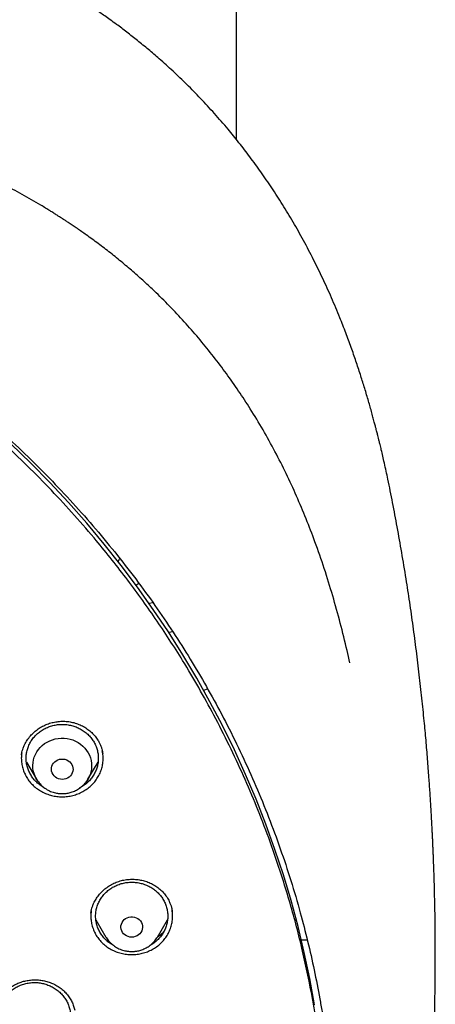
# Model space of a CAD drawing. Header units: millimetres. Extents: x 8 to 1577, y 12 to 2534.
# Tile 98 of 115: x 802 to 819, y 2145 to 2186. Entities that reach past the tile are written whole.
import ezdxf

# ---------------------------------------------------------------- set-up
doc = ezdxf.new("R2010")
doc.units = ezdxf.units.MM

msp = doc.modelspace()

# ---------------------------------------------------------------- linework, layer by layer
at = {"color": 7, "linetype": 'Continuous', "lineweight": 30}
for p, q in [((810.999, 2181.27), (810.999, 2317.47)), ((806.82, 2162.78), (806.935, 2162.856)), ((807.524, 2162.043), (807.366, 2162.021)), ((808.351, 2160.833), (808.183, 2160.813)), ((809.635, 2158.41), (809.792, 2158.476)), ((802.057, 2155.714), (802.059, 2155.723)), ((802.265, 2155.434), (802.685, 2154.72)), ((804.825, 2154.72), (805.243, 2155.429)), ((804.815, 2154.706), (804.806, 2154.7)), ((804.948, 2149.167), (804.95, 2149.187)), ((805.156, 2148.877), (805.573, 2148.168)), ((807.713, 2148.168), (808.133, 2148.881)), ((813.693, 2148.057), (813.942, 2148.051))]:
    msp.add_line(p, q, dxfattribs=at)
at = {"color": 7, "linetype": 'Continuous', "lineweight": 30, "flags": 128}
for points in [[(814.247, 2145.353), (814.048, 2146.444), (813.818, 2147.53), (813.558, 2148.61), (813.268, 2149.683), (812.948, 2150.748), (812.599, 2151.805), (812.22, 2152.854), (811.812, 2153.892), (811.376, 2154.92), (810.911, 2155.937), (810.417, 2156.943), (809.896, 2157.936), (809.348, 2158.915), (808.772, 2159.881), (808.17, 2160.833), (807.541, 2161.769), (806.887, 2162.689), (806.207, 2163.593), (805.502, 2164.48), (804.773, 2165.35), (804.019, 2166.201), (803.243, 2167.033), (802.443, 2167.846), (801.621, 2168.639)], [(802.698, 2154.698), (802.677, 2154.735), (802.624, 2154.841), (802.583, 2154.95), (802.553, 2155.064), (802.537, 2155.179), (802.532, 2155.295), (802.541, 2155.411), (802.561, 2155.526), (802.594, 2155.638), (802.639, 2155.747), (802.695, 2155.851), (802.763, 2155.948), (802.84, 2156.039), (802.927, 2156.122), (803.022, 2156.197), (803.125, 2156.262), (803.234, 2156.317), (803.349, 2156.361), (803.467, 2156.394), (803.589, 2156.415), (803.712, 2156.425), (803.836, 2156.424), (803.959, 2156.41), (804.08, 2156.385), (804.198, 2156.348), (804.311, 2156.301), (804.418, 2156.242), (804.519, 2156.174), (804.611, 2156.097), (804.695, 2156.012), (804.77, 2155.918), (804.833, 2155.819), (804.886, 2155.713), (804.927, 2155.604), (804.957, 2155.49), (804.973, 2155.375), (804.978, 2155.259), (804.97, 2155.143), (804.949, 2155.028), (804.916, 2154.916), (804.871, 2154.807), (804.815, 2154.704), (804.765, 2154.63)], [(803.755, 2154.713), (803.679, 2154.719), (803.605, 2154.737), (803.536, 2154.767), (803.472, 2154.807), (803.417, 2154.856), (803.372, 2154.914), (803.337, 2154.978), (803.315, 2155.047), (803.305, 2155.118), (803.309, 2155.189), (803.325, 2155.26), (803.353, 2155.326), (803.393, 2155.387), (803.444, 2155.441), (803.503, 2155.486), (803.57, 2155.521), (803.642, 2155.545), (803.717, 2155.557), (803.793, 2155.557), (803.868, 2155.545), (803.94, 2155.521), (804.007, 2155.486), (804.066, 2155.441), (804.117, 2155.387), (804.157, 2155.326), (804.185, 2155.26), (804.201, 2155.189), (804.205, 2155.118), (804.195, 2155.047), (804.173, 2154.978), (804.138, 2154.914), (804.093, 2154.856), (804.038, 2154.807), (803.974, 2154.767), (803.905, 2154.737), (803.831, 2154.719), (803.755, 2154.713)], [(806.643, 2148.161), (806.567, 2148.167), (806.493, 2148.185), (806.424, 2148.214), (806.361, 2148.254), (806.305, 2148.304), (806.26, 2148.362), (806.226, 2148.426), (806.203, 2148.494), (806.194, 2148.565), (806.197, 2148.637), (806.213, 2148.707), (806.241, 2148.774), (806.281, 2148.835), (806.332, 2148.889), (806.391, 2148.934), (806.458, 2148.969), (806.53, 2148.993), (806.605, 2149.005), (806.681, 2149.005), (806.757, 2148.993), (806.829, 2148.969), (806.895, 2148.934), (806.955, 2148.889), (807.005, 2148.835), (807.045, 2148.774), (807.074, 2148.707), (807.09, 2148.637), (807.093, 2148.565), (807.083, 2148.494), (807.061, 2148.426), (807.026, 2148.362), (806.981, 2148.304), (806.926, 2148.254), (806.863, 2148.214), (806.793, 2148.185), (806.719, 2148.167), (806.643, 2148.161)]]:
    msp.add_lwpolyline(points, dxfattribs=at)
at = {"color": 7, "linetype": 'Continuous', "lineweight": 30}
msp.add_ellipse((806.374, 2163.692), major_axis=(0.3, 0), ratio=0.939424, start_param=2.412608, end_param=2.915899, dxfattribs=at)
for points, knots in [([(819.219, 2144.364), (819.226, 2144.611), (819.239, 2145.093), (819.252, 2145.796), (819.26, 2146.46), (819.264, 2147.087), (819.264, 2147.675), (819.261, 2148.225), (819.256, 2148.753), (819.249, 2149.254), (819.239, 2149.726), (819.229, 2150.153), (819.218, 2150.533), (819.207, 2150.867), (819.197, 2151.155), (819.188, 2151.398), (819.18, 2151.597), (819.174, 2151.751), (819.169, 2151.865), (819.165, 2151.961), (819.161, 2152.063), (819.155, 2152.19), (819.147, 2152.348), (819.138, 2152.534), (819.127, 2152.751), (819.114, 2152.996), (819.099, 2153.269), (819.076, 2153.663), (819.044, 2154.172), (818.998, 2154.835), (818.943, 2155.558), (818.877, 2156.342), (818.799, 2157.186), (818.707, 2158.093), (818.599, 2159.065), (818.477, 2160.062), (818.344, 2161.068), (818.201, 2162.062), (818.044, 2163.082), (817.872, 2164.122), (817.684, 2165.177), (817.492, 2166.19), (817.337, 2166.964), (817.22, 2167.51), (817.149, 2167.832), (817.082, 2168.124), (817.022, 2168.381), (816.972, 2168.589), (816.932, 2168.752), (816.901, 2168.877), (816.875, 2168.978), (816.854, 2169.062), (816.833, 2169.146), (816.806, 2169.25), (816.77, 2169.387), (816.725, 2169.559), (816.67, 2169.763), (816.585, 2170.074), (816.465, 2170.494), (816.311, 2171.007), (816.145, 2171.538), (815.964, 2172.082), (815.764, 2172.656), (815.541, 2173.258), (815.271, 2173.948), (814.954, 2174.703), (814.59, 2175.505), (814.203, 2176.297), (813.792, 2177.077), (813.36, 2177.843), (812.918, 2178.572), (812.471, 2179.266), (812.018, 2179.925), (811.564, 2180.549), (811.109, 2181.139), (810.619, 2181.742), (810.089, 2182.355), (809.518, 2182.975), (808.944, 2183.56), (808.369, 2184.11), (807.834, 2184.592), (807.341, 2185.013), (806.892, 2185.38), (806.449, 2185.727), (806.069, 2186.013), (805.76, 2186.238), (805.53, 2186.402), (805.328, 2186.543), (805.153, 2186.663), (805.001, 2186.767), (804.865, 2186.858), (804.73, 2186.947), (804.584, 2187.042), (804.416, 2187.15), (804.224, 2187.272), (803.992, 2187.417), (803.717, 2187.584), (803.396, 2187.776), (803.038, 2187.982), (802.651, 2188.198), (802.236, 2188.422), (801.793, 2188.652), (801.315, 2188.891), (800.802, 2189.137), (800.253, 2189.388), (799.566, 2189.688), (798.748, 2190.02), (797.808, 2190.371), (796.761, 2190.731), (795.604, 2191.091), (794.339, 2191.442), (793.076, 2191.754), (791.76, 2192.043), (790.393, 2192.306), (788.979, 2192.548), (787.579, 2192.771), (786.193, 2192.974), (784.683, 2193.177), (783.049, 2193.373), (781.287, 2193.557), (779.493, 2193.717), (777.664, 2193.852), (775.8, 2193.96), (773.944, 2194.038), (772.097, 2194.088), (770.313, 2194.108), (768.594, 2194.103), (766.938, 2194.075), (765.283, 2194.024), (763.616, 2193.95), (761.925, 2193.85), (760.207, 2193.724), (758.589, 2193.582), (757.075, 2193.428), (755.669, 2193.269), (754.246, 2193.089), (752.808, 2192.89), (751.355, 2192.668), (749.887, 2192.425), (748.534, 2192.181), (747.305, 2191.928), (746.211, 2191.678), (745.141, 2191.408), (744.104, 2191.12), (743.099, 2190.813), (742.146, 2190.495), (741.243, 2190.168), (740.389, 2189.834), (739.565, 2189.486), (738.773, 2189.127), (738.127, 2188.813), (737.617, 2188.553), (737.234, 2188.351), (736.86, 2188.148), (736.495, 2187.942), (736.141, 2187.737), (735.813, 2187.541), (735.52, 2187.362), (735.271, 2187.205), (735.059, 2187.069), (734.882, 2186.953), (734.749, 2186.866), (734.655, 2186.803), (734.592, 2186.76), (734.534, 2186.721), (734.466, 2186.675), (734.375, 2186.613), (734.263, 2186.536), (734.133, 2186.445), (733.968, 2186.328), (733.765, 2186.182), (733.519, 2186.002), (733.247, 2185.798), (732.95, 2185.569), (732.628, 2185.313), (732.268, 2185.018), (731.869, 2184.679), (731.432, 2184.29), (730.975, 2183.865), (730.514, 2183.414), (730.064, 2182.951), (729.609, 2182.46), (729.154, 2181.942), (728.7, 2181.398), (728.273, 2180.857), (727.842, 2180.284), (727.412, 2179.679), (726.986, 2179.044), (726.592, 2178.422), (726.228, 2177.814), (725.892, 2177.222), (725.579, 2176.641), (725.245, 2175.987), (724.889, 2175.241), (724.514, 2174.392), (724.156, 2173.511), (723.866, 2172.737), (723.637, 2172.078), (723.462, 2171.551), (723.3, 2171.037), (723.165, 2170.586), (723.054, 2170.202), (722.964, 2169.881), (722.884, 2169.586), (722.822, 2169.352), (722.777, 2169.174), (722.746, 2169.056), (722.724, 2168.966), (722.709, 2168.907), (722.698, 2168.863), (722.687, 2168.819), (722.667, 2168.74), (722.637, 2168.616), (722.594, 2168.436), (722.545, 2168.229), (722.492, 2168), (722.436, 2167.753), (722.375, 2167.476), (722.309, 2167.169), (722.24, 2166.835), (722.168, 2166.473), (722.092, 2166.088), (722.015, 2165.686), (721.872, 2164.92), (721.671, 2163.785), (721.438, 2162.325), (721.232, 2160.892), (721.052, 2159.489), (720.889, 2158.061), (720.779, 2156.942), (720.708, 2156.139), (720.668, 2155.66), (720.631, 2155.19), (720.598, 2154.741), (720.569, 2154.324), (720.544, 2153.943), (720.523, 2153.61), (720.506, 2153.322), (720.492, 2153.076), (720.48, 2152.858), (720.471, 2152.666), (720.462, 2152.502), (720.456, 2152.366), (720.45, 2152.256), (720.447, 2152.177), (720.444, 2152.122), (720.442, 2152.072), (720.439, 2152.007), (720.435, 2151.912), (720.429, 2151.781), (720.422, 2151.607), (720.413, 2151.388), (720.404, 2151.122), (720.393, 2150.811), (720.382, 2150.463), (720.372, 2150.08), (720.362, 2149.665), (720.353, 2149.209), (720.346, 2148.713), (720.34, 2148.178), (720.338, 2147.614), (720.338, 2147.023), (720.343, 2146.408), (720.351, 2145.757), (720.364, 2145.07), (720.377, 2144.6), (720.383, 2144.36)], [0, 0, 0, 0, 0.004556, 0.008877, 0.012965, 0.016819, 0.020438, 0.023824, 0.026976, 0.030174, 0.033088, 0.035719, 0.038068, 0.040133, 0.041916, 0.043421, 0.044652, 0.045608, 0.04629, 0.046771, 0.047391, 0.048185, 0.049152, 0.050315, 0.051658, 0.053181, 0.054884, 0.056745, 0.06051, 0.064374, 0.069105, 0.073977, 0.078991, 0.08486, 0.090912, 0.097147, 0.103515, 0.109742, 0.115786, 0.122673, 0.129306, 0.135685, 0.141809, 0.143969, 0.146052, 0.147914, 0.149544, 0.150941, 0.151876, 0.152667, 0.153314, 0.153818, 0.154269, 0.154924, 0.155798, 0.156891, 0.158204, 0.159705, 0.162865, 0.166276, 0.169596, 0.173123, 0.176858, 0.180801, 0.184952, 0.190483, 0.195872, 0.201119, 0.20665, 0.212011, 0.217202, 0.222222, 0.227071, 0.231748, 0.236255, 0.240591, 0.245827, 0.250904, 0.255827, 0.260598, 0.265212, 0.26877, 0.272229, 0.275589, 0.278848, 0.280738, 0.282416, 0.283883, 0.285138, 0.286197, 0.287169, 0.288054, 0.289082, 0.290272, 0.291625, 0.293141, 0.295137, 0.29736, 0.299809, 0.302484, 0.305236, 0.308193, 0.311354, 0.314719, 0.318287, 0.322047, 0.327997, 0.333901, 0.339761, 0.347543, 0.35525, 0.36288, 0.37043, 0.378938, 0.387338, 0.395638, 0.403837, 0.411936, 0.422391, 0.432732, 0.443024, 0.453998, 0.464915, 0.475777, 0.486584, 0.497336, 0.507062, 0.516743, 0.52638, 0.536112, 0.546016, 0.556092, 0.566342, 0.574517, 0.5828, 0.59119, 0.599687, 0.608291, 0.617003, 0.625825, 0.632452, 0.639074, 0.645549, 0.651873, 0.658043, 0.664062, 0.669598, 0.675, 0.68027, 0.685408, 0.690411, 0.69301, 0.695569, 0.698091, 0.700574, 0.703019, 0.705382, 0.707376, 0.709124, 0.710625, 0.711881, 0.712891, 0.713459, 0.713903, 0.714243, 0.714711, 0.715374, 0.716197, 0.71714, 0.718203, 0.719804, 0.721618, 0.723644, 0.725882, 0.728331, 0.730993, 0.734227, 0.737727, 0.741494, 0.745448, 0.749338, 0.753148, 0.757535, 0.761811, 0.765976, 0.770032, 0.774838, 0.77948, 0.783958, 0.788272, 0.792422, 0.796406, 0.800342, 0.80588, 0.811564, 0.817395, 0.823376, 0.826791, 0.830254, 0.833629, 0.836722, 0.838953, 0.84101, 0.842891, 0.844597, 0.845493, 0.846282, 0.846855, 0.847209, 0.847417, 0.847693, 0.848051, 0.848919, 0.850063, 0.851482, 0.85286, 0.854424, 0.856175, 0.858113, 0.860238, 0.862506, 0.864955, 0.86752, 0.870099, 0.879422, 0.888917, 0.897542, 0.906304, 0.915205, 0.924243, 0.927207, 0.930186, 0.933165, 0.935973, 0.93856, 0.940926, 0.94307, 0.944765, 0.946291, 0.947647, 0.948834, 0.949852, 0.9507, 0.951378, 0.951887, 0.952173, 0.952408, 0.952805, 0.953385, 0.954177, 0.955249, 0.956605, 0.958243, 0.960165, 0.962371, 0.964684, 0.967245, 0.970052, 0.973106, 0.976407, 0.979954, 0.983525, 0.987315, 0.991324, 0.995552, 1, 1, 1, 1]), ([(815.705, 2159.557), (815.669, 2159.724), (815.55, 2160.274), (815.317, 2161.201), (815.003, 2162.338), (814.653, 2163.465), (814.283, 2164.53), (813.897, 2165.532), (813.499, 2166.475), (813.069, 2167.407), (812.605, 2168.324), (812.107, 2169.223), (811.601, 2170.06), (811.092, 2170.838), (810.584, 2171.56), (810.051, 2172.267), (809.492, 2172.957), (808.907, 2173.63), (808.297, 2174.285), (807.731, 2174.85), (807.214, 2175.334), (806.751, 2175.748), (806.266, 2176.16), (805.765, 2176.565), (805.259, 2176.952), (804.859, 2177.244), (804.568, 2177.449), (804.385, 2177.576), (804.211, 2177.695), (804.054, 2177.8), (803.923, 2177.886), (803.819, 2177.955), (803.73, 2178.012), (803.639, 2178.071), (803.53, 2178.14), (803.397, 2178.224), (803.24, 2178.322), (803.06, 2178.432), (802.677, 2178.663), (802.099, 2178.996), (801.33, 2179.408), (800.567, 2179.789), (799.811, 2180.142), (799.06, 2180.468), (798.312, 2180.771), (797.563, 2181.055), (796.699, 2181.36), (795.717, 2181.679), (794.614, 2182.002), (793.501, 2182.295), (792.38, 2182.561), (791.253, 2182.802), (790.119, 2183.019), (788.666, 2183.268), (786.891, 2183.547), (784.792, 2183.836), (782.863, 2184.065), (781.106, 2184.244), (779.522, 2184.384), (777.937, 2184.503), (776.622, 2184.584), (775.584, 2184.637), (774.978, 2184.664), (774.531, 2184.682), (774.234, 2184.693), (773.916, 2184.705), (773.561, 2184.716), (773.159, 2184.728), (772.71, 2184.74), (772.216, 2184.751), (771.676, 2184.761), (771.091, 2184.768), (770.461, 2184.774), (770.026, 2184.774), (769.801, 2184.775)], [0, 0, 0, 0, 0.009239, 0.0305, 0.051757, 0.073011, 0.094264, 0.112575, 0.13092, 0.149323, 0.167726, 0.186059, 0.204348, 0.220008, 0.235663, 0.251337, 0.267045, 0.282777, 0.298527, 0.314316, 0.324902, 0.335768, 0.34691, 0.358311, 0.369477, 0.380215, 0.384154, 0.388034, 0.391825, 0.395145, 0.397872, 0.400005, 0.401621, 0.403384, 0.405627, 0.408352, 0.411559, 0.415252, 0.419296, 0.43479, 0.449866, 0.464513, 0.478867, 0.492944, 0.506747, 0.52047, 0.534186, 0.55385, 0.573513, 0.593183, 0.612856, 0.632535, 0.652215, 0.671897, 0.707992, 0.744092, 0.780193, 0.807268, 0.834344, 0.86142, 0.888479, 0.901609, 0.914491, 0.919485, 0.92444, 0.9297, 0.935698, 0.94258, 0.950231, 0.958651, 0.967838, 0.977793, 0.988514, 1, 1, 1, 1]), ([(772.98, 2096.301), (773.387, 2096.331), (774.2, 2096.391), (775.417, 2096.521), (776.631, 2096.68), (777.78, 2096.861), (778.864, 2097.058), (779.882, 2097.266), (780.896, 2097.497), (781.891, 2097.746), (782.865, 2098.013), (783.82, 2098.296), (784.769, 2098.599), (785.726, 2098.928), (786.69, 2099.283), (787.673, 2099.669), (788.656, 2100.082), (789.641, 2100.522), (790.615, 2100.986), (791.579, 2101.473), (792.532, 2101.982), (793.577, 2102.573), (794.709, 2103.255), (795.92, 2104.038), (797.105, 2104.859), (798.235, 2105.697), (799.309, 2106.547), (800.26, 2107.347), (801.12, 2108.111), (801.894, 2108.833), (802.65, 2109.574), (803.388, 2110.333), (804.107, 2111.11), (804.886, 2111.993), (805.713, 2112.988), (806.581, 2114.104), (807.409, 2115.248), (808.18, 2116.39), (808.895, 2117.526), (809.51, 2118.576), (810.052, 2119.565), (810.528, 2120.487), (810.981, 2121.421), (811.41, 2122.367), (811.815, 2123.324), (812.239, 2124.399), (812.669, 2125.595), (813.094, 2126.918), (813.474, 2128.255), (813.799, 2129.573), (814.073, 2130.867), (814.283, 2132.05), (814.447, 2133.151), (814.571, 2134.169), (814.669, 2135.191), (814.741, 2136.217), (814.786, 2137.246), (814.807, 2138.393), (814.792, 2139.656), (814.727, 2141.036), (814.614, 2142.416), (814.457, 2143.76), (814.259, 2145.067), (814.041, 2146.248), (813.807, 2147.338), (813.566, 2148.337), (813.299, 2149.333), (813.005, 2150.323), (812.686, 2151.308), (812.301, 2152.396), (811.842, 2153.584), (811.295, 2154.866), (810.702, 2156.133), (810.08, 2157.352), (809.433, 2158.524), (808.812, 2159.571), (808.207, 2160.527), (807.627, 2161.395), (807.025, 2162.251), (806.399, 2163.094), (805.75, 2163.924), (805.004, 2164.832), (804.152, 2165.809), (803.184, 2166.849), (802.179, 2167.86), (801.162, 2168.817), (800.14, 2169.721), (799.184, 2170.516), (798.277, 2171.23), (797.424, 2171.869), (796.554, 2172.489), (795.666, 2173.09), (794.761, 2173.672), (793.738, 2174.296), (792.59, 2174.953), (791.31, 2175.633), (790.005, 2176.274), (788.709, 2176.862), (787.425, 2177.397), (786.243, 2177.85), (785.136, 2178.241), (784.106, 2178.579), (783.067, 2178.893), (782.017, 2179.184), (780.959, 2179.452), (779.773, 2179.722), (778.458, 2179.985), (777.011, 2180.229), (775.554, 2180.428), (774.124, 2180.579), (772.724, 2180.685), (771.449, 2180.745), (770.266, 2180.77), (769.176, 2180.768), (768.084, 2180.741), (766.991, 2180.689), (765.898, 2180.613), (764.684, 2180.499), (763.351, 2180.339), (761.899, 2180.118), (760.454, 2179.853), (759.051, 2179.551), (757.693, 2179.215), (756.469, 2178.875), (755.344, 2178.53), (754.316, 2178.19), (753.295, 2177.825), (752.282, 2177.436), (751.278, 2177.024), (750.172, 2176.539), (748.97, 2175.973), (747.678, 2175.313), (746.408, 2174.614), (745.19, 2173.892), (744.027, 2173.153), (742.992, 2172.451), (742.052, 2171.776), (741.202, 2171.135), (740.367, 2170.473), (739.548, 2169.791), (738.745, 2169.089), (737.873, 2168.288), (736.938, 2167.38), (735.951, 2166.356), (734.999, 2165.3), (734.105, 2164.241), (733.267, 2163.181), (732.512, 2162.163), (731.816, 2161.163), (731.173, 2160.183), (730.558, 2159.187), (730.002, 2158.225), (729.499, 2157.302), (729.046, 2156.419), (728.615, 2155.527), (728.211, 2154.637), (727.834, 2153.752), (727.482, 2152.87), (727.152, 2151.982), (726.838, 2151.071), (726.54, 2150.139), (726.247, 2149.133), (725.967, 2148.069), (725.706, 2146.945), (725.477, 2145.813), (725.291, 2144.732), (725.142, 2143.705), (725.025, 2142.732), (724.932, 2141.755), (724.864, 2140.79), (724.82, 2139.837), (724.8, 2138.896), (724.801, 2137.955), (724.825, 2136.998), (724.873, 2136.026), (724.947, 2135.027), (725.048, 2134.019), (725.176, 2133.002), (725.331, 2131.986), (725.512, 2130.972), (725.72, 2129.96), (725.98, 2128.84), (726.304, 2127.614), (726.705, 2126.285), (727.153, 2124.967), (727.635, 2123.692), (728.147, 2122.464), (728.648, 2121.361), (729.143, 2120.351), (729.622, 2119.43), (730.126, 2118.52), (730.654, 2117.619), (731.206, 2116.73), (731.846, 2115.753), (732.584, 2114.698), (733.431, 2113.568), (734.318, 2112.463), (735.221, 2111.411), (736.137, 2110.41), (736.999, 2109.526), (737.821, 2108.726), (738.598, 2108.007), (739.394, 2107.304), (740.209, 2106.619), (741.044, 2105.951), (741.992, 2105.229), (743.06, 2104.462), (744.257, 2103.659), (745.483, 2102.893), (746.706, 2102.181), (747.923, 2101.522), (749.087, 2100.935), (750.225, 2100.401), (751.334, 2099.914), (752.459, 2099.456), (753.54, 2099.048), (754.574, 2098.686), (755.559, 2098.365), (756.553, 2098.066), (757.54, 2097.792), (758.52, 2097.542), (759.492, 2097.316), (760.47, 2097.111), (761.469, 2096.923), (762.488, 2096.754), (763.438, 2096.617), (764.299, 2096.511), (765.072, 2096.428), (765.846, 2096.356), (766.363, 2096.32), (766.621, 2096.301)], [0, 0, 0, 0, 0.004426, 0.008853, 0.013292, 0.017731, 0.0215, 0.025269, 0.029046, 0.032823, 0.036443, 0.040063, 0.04369, 0.047318, 0.051123, 0.054931, 0.058875, 0.06282, 0.066765, 0.07073, 0.074696, 0.078662, 0.083974, 0.089285, 0.09462, 0.099955, 0.104906, 0.109861, 0.113806, 0.117751, 0.121695, 0.12566, 0.129627, 0.133592, 0.138904, 0.144216, 0.14955, 0.154885, 0.159836, 0.164791, 0.168736, 0.172681, 0.176625, 0.180591, 0.184557, 0.188522, 0.193834, 0.199146, 0.204481, 0.209815, 0.214766, 0.219722, 0.223666, 0.227611, 0.231556, 0.235521, 0.239487, 0.243453, 0.248764, 0.254076, 0.259411, 0.264746, 0.269696, 0.274652, 0.278596, 0.282541, 0.286486, 0.290451, 0.294417, 0.298383, 0.303695, 0.309007, 0.314341, 0.319676, 0.324627, 0.329582, 0.333527, 0.337472, 0.341416, 0.345382, 0.349348, 0.353313, 0.358625, 0.363937, 0.369271, 0.374606, 0.379557, 0.384512, 0.388457, 0.392402, 0.396346, 0.400312, 0.404278, 0.408243, 0.413555, 0.418867, 0.424202, 0.429536, 0.434487, 0.439443, 0.443387, 0.447332, 0.451277, 0.455242, 0.459208, 0.463174, 0.468486, 0.473797, 0.479132, 0.484467, 0.489418, 0.494373, 0.498317, 0.502262, 0.506207, 0.510172, 0.514138, 0.518104, 0.523416, 0.528728, 0.534062, 0.539397, 0.544348, 0.549303, 0.553248, 0.557193, 0.561137, 0.565103, 0.569069, 0.573034, 0.578346, 0.583658, 0.588993, 0.594327, 0.599278, 0.604234, 0.608178, 0.612123, 0.616067, 0.620033, 0.623999, 0.627964, 0.633276, 0.638588, 0.643923, 0.649258, 0.654208, 0.659164, 0.66359, 0.668016, 0.672456, 0.676895, 0.680664, 0.684433, 0.68821, 0.691986, 0.695607, 0.699227, 0.702854, 0.706482, 0.710287, 0.714095, 0.718521, 0.722947, 0.727387, 0.731826, 0.735595, 0.739364, 0.74314, 0.746917, 0.750537, 0.754158, 0.757785, 0.761412, 0.765218, 0.769026, 0.77297, 0.776915, 0.780859, 0.784825, 0.788791, 0.792756, 0.798068, 0.80338, 0.808715, 0.814049, 0.819, 0.823956, 0.8279, 0.831845, 0.83579, 0.839755, 0.843721, 0.847687, 0.852999, 0.85831, 0.863645, 0.86898, 0.873931, 0.878886, 0.882831, 0.886776, 0.89072, 0.894685, 0.898652, 0.902617, 0.907929, 0.913241, 0.918575, 0.92391, 0.928861, 0.933816, 0.938243, 0.942669, 0.947108, 0.951548, 0.955316, 0.959085, 0.962862, 0.966639, 0.970259, 0.973879, 0.977507, 0.981134, 0.98494, 0.988747, 0.991559, 0.99437, 0.997185, 1, 1, 1, 1]), ([(772.504, 2181.015), (772.627, 2181.008), (772.862, 2180.994), (773.198, 2180.971), (773.5, 2180.948), (773.768, 2180.926), (774.002, 2180.906), (774.201, 2180.888), (774.377, 2180.871), (774.541, 2180.855), (774.848, 2180.824), (775.304, 2180.773), (776.066, 2180.679), (776.988, 2180.549), (778.132, 2180.361), (779.339, 2180.131), (780.606, 2179.855), (781.894, 2179.537), (783.202, 2179.176), (784.526, 2178.768), (785.837, 2178.321), (787.133, 2177.837), (788.437, 2177.305), (789.748, 2176.722), (791.064, 2176.088), (792.357, 2175.414), (793.627, 2174.701), (794.871, 2173.95), (796.066, 2173.176), (797.21, 2172.383), (798.306, 2171.574), (799.375, 2170.735), (800.416, 2169.865), (801.448, 2168.948), (802.469, 2167.981), (803.474, 2166.965), (804.444, 2165.918), (805.378, 2164.843), (806.274, 2163.74), (807.115, 2162.633), (807.902, 2161.523), (808.637, 2160.414), (809.335, 2159.285), (809.996, 2158.136), (810.631, 2156.945), (811.238, 2155.712), (811.812, 2154.436), (812.341, 2153.144), (812.826, 2151.835), (813.265, 2150.513), (813.642, 2149.231), (813.963, 2147.993), (814.234, 2146.801), (814.424, 2145.825), (814.555, 2145.069), (814.64, 2144.53), (814.705, 2144.078), (814.754, 2143.711), (814.79, 2143.432), (814.824, 2143.151), (814.852, 2142.886), (814.867, 2142.723), (814.875, 2142.646)], [0, 0, 0, 0, 0.005776, 0.011028, 0.015755, 0.019956, 0.023631, 0.026728, 0.02935, 0.031889, 0.034453, 0.043825, 0.05337, 0.070414, 0.087459, 0.107749, 0.12804, 0.148331, 0.170071, 0.191811, 0.213551, 0.23529, 0.257016, 0.280063, 0.303122, 0.326181, 0.349239, 0.372299, 0.395366, 0.417101, 0.438833, 0.460566, 0.482298, 0.504028, 0.527072, 0.550131, 0.573193, 0.596253, 0.619314, 0.642372, 0.664104, 0.685836, 0.707567, 0.729298, 0.751029, 0.774071, 0.797127, 0.820188, 0.843249, 0.86631, 0.889368, 0.909647, 0.929928, 0.95021, 0.959135, 0.96816, 0.977377, 0.981907, 0.986592, 0.991424, 0.99597, 1, 1, 1, 1]), ([(802.059, 2155.726), (802.063, 2155.751), (802.072, 2155.806), (802.095, 2155.904), (802.131, 2156.021), (802.194, 2156.171), (802.292, 2156.342), (802.425, 2156.518), (802.579, 2156.675), (802.75, 2156.81), (802.934, 2156.922), (803.128, 2157.009), (803.33, 2157.072), (803.539, 2157.112), (803.754, 2157.129), (803.971, 2157.12), (804.187, 2157.085), (804.398, 2157.022), (804.599, 2156.933), (804.783, 2156.822), (804.948, 2156.692), (805.091, 2156.547), (805.211, 2156.391), (805.299, 2156.239), (805.361, 2156.1), (805.401, 2155.982), (805.426, 2155.877), (805.436, 2155.815), (805.441, 2155.785)], [0, 0, 0, 0, 0.018467, 0.041099, 0.068037, 0.099369, 0.146028, 0.192453, 0.238167, 0.283104, 0.327239, 0.370593, 0.413389, 0.456551, 0.500224, 0.54442, 0.589176, 0.634451, 0.679935, 0.725227, 0.769368, 0.812384, 0.854337, 0.895278, 0.925103, 0.952637, 0.977528, 1, 1, 1, 1]), ([(802.432, 2154.923), (802.403, 2154.978), (802.346, 2155.089), (802.29, 2155.266), (802.258, 2155.449), (802.252, 2155.633), (802.271, 2155.817), (802.316, 2155.998), (802.385, 2156.171), (802.478, 2156.334), (802.592, 2156.484), (802.727, 2156.619), (802.879, 2156.736), (803.046, 2156.834), (803.225, 2156.91), (803.413, 2156.964), (803.608, 2156.994), (803.804, 2157), (804, 2156.982), (804.192, 2156.94), (804.376, 2156.875), (804.549, 2156.788), (804.709, 2156.68), (804.853, 2156.553), (804.978, 2156.411), (805.082, 2156.254), (805.163, 2156.085), (805.22, 2155.908), (805.252, 2155.726), (805.259, 2155.541), (805.239, 2155.357), (805.195, 2155.177), (805.125, 2155.004), (805.032, 2154.841), (804.918, 2154.691), (804.784, 2154.555), (804.63, 2154.44), (804.52, 2154.369), (804.459, 2154.343), (804.458, 2154.342)], [0, 0, 0, 0, 0.027759, 0.055517, 0.083276, 0.111034, 0.138793, 0.166551, 0.19431, 0.222069, 0.249827, 0.277586, 0.305344, 0.333103, 0.360861, 0.38862, 0.416378, 0.444137, 0.471896, 0.499654, 0.527413, 0.555171, 0.58293, 0.610688, 0.638447, 0.666206, 0.693964, 0.721723, 0.749481, 0.77724, 0.804998, 0.832757, 0.860515, 0.888274, 0.916033, 0.943791, 0.97155, 0.999308, 1, 1, 1, 1]), ([(802.074, 2155.808), (802.066, 2155.752), (802.05, 2155.626), (802.059, 2155.43), (802.095, 2155.224), (802.158, 2155.022), (802.223, 2154.897), (802.256, 2154.834)], [0, 0, 0, 0, 0.168145, 0.376108, 0.584072, 0.792036, 1, 1, 1, 1]), ([(802.256, 2154.834), (802.293, 2154.774), (802.368, 2154.653), (802.511, 2154.492), (802.673, 2154.349), (802.855, 2154.227), (803.051, 2154.128), (803.26, 2154.054), (803.477, 2154.007), (803.699, 2153.986), (803.922, 2153.993), (804.142, 2154.027), (804.356, 2154.088), (804.559, 2154.174), (804.748, 2154.285), (804.92, 2154.418), (805.073, 2154.571), (805.203, 2154.741), (805.308, 2154.926), (805.386, 2155.122), (805.437, 2155.326), (805.458, 2155.535), (805.454, 2155.727), (805.43, 2155.847), (805.42, 2155.898)], [0, 0, 0, 0, 0.045984, 0.091967, 0.137951, 0.183935, 0.229918, 0.275902, 0.321885, 0.367869, 0.413853, 0.459836, 0.50582, 0.551804, 0.597787, 0.643771, 0.689755, 0.735738, 0.781722, 0.827706, 0.873689, 0.919673, 0.965656, 1, 1, 1, 1]), ([(803.01, 2154.366), (802.994, 2154.374), (802.92, 2154.41), (802.801, 2154.495), (802.657, 2154.621), (802.531, 2154.763), (802.465, 2154.87), (802.432, 2154.923)], [0, 0, 0, 0, 0.063781, 0.297836, 0.53189, 0.765945, 1, 1, 1, 1]), ([(802.678, 2154.734), (802.695, 2154.706), (802.73, 2154.646), (802.795, 2154.563), (802.868, 2154.482), (802.948, 2154.409), (803.035, 2154.343), (803.127, 2154.284), (803.223, 2154.235), (803.322, 2154.195), (803.42, 2154.164), (803.509, 2154.143), (803.588, 2154.131), (803.667, 2154.122), (803.723, 2154.121), (803.755, 2154.12)], [0, 0, 0, 0, 0.07659, 0.160838, 0.245114, 0.329364, 0.413494, 0.497348, 0.580638, 0.662778, 0.742317, 0.817956, 0.871337, 0.925803, 1, 1, 1, 1]), ([(803.755, 2154.12), (803.795, 2154.121), (803.851, 2154.123), (803.934, 2154.132), (804.005, 2154.144), (804.088, 2154.164), (804.175, 2154.19), (804.263, 2154.225), (804.351, 2154.267), (804.438, 2154.318), (804.522, 2154.377), (804.602, 2154.444), (804.677, 2154.518), (804.745, 2154.6), (804.794, 2154.667), (804.817, 2154.708), (804.822, 2154.718)], [0, 0, 0, 0, 0.0927354, 0.1308957, 0.1942006, 0.2601155, 0.3309672, 0.4050555, 0.4816912, 0.5603262, 0.640573, 0.7221488, 0.8048462, 0.8885143, 0.9730455, 1, 1, 1, 1]), ([(804.947, 2149.164), (804.952, 2149.196), (804.963, 2149.263), (804.99, 2149.375), (805.031, 2149.496), (805.094, 2149.637), (805.183, 2149.791), (805.304, 2149.95), (805.448, 2150.099), (805.615, 2150.234), (805.8, 2150.351), (806.001, 2150.446), (806.211, 2150.514), (806.426, 2150.556), (806.642, 2150.571), (806.856, 2150.562), (807.065, 2150.529), (807.268, 2150.471), (807.463, 2150.39), (807.648, 2150.284), (807.818, 2150.155), (807.971, 2150.004), (808.102, 2149.833), (808.198, 2149.666), (808.26, 2149.52), (808.296, 2149.406), (808.317, 2149.311), (808.326, 2149.258), (808.33, 2149.234)], [0, 0, 0, 0, 0.02392, 0.049771, 0.077719, 0.107485, 0.148253, 0.190186, 0.233304, 0.277581, 0.322922, 0.36824, 0.413049, 0.457388, 0.501317, 0.544861, 0.588026, 0.630957, 0.674591, 0.7189, 0.763726, 0.809157, 0.855259, 0.901671, 0.932842, 0.959601, 0.981934, 1, 1, 1, 1]), ([(805.208, 2148.626), (805.191, 2148.685), (805.158, 2148.804), (805.14, 2148.989), (805.146, 2149.173), (805.178, 2149.356), (805.235, 2149.533), (805.317, 2149.701), (805.421, 2149.858), (805.545, 2150.001), (805.689, 2150.128), (805.849, 2150.235), (806.022, 2150.322), (806.207, 2150.388), (806.398, 2150.43), (806.594, 2150.448), (806.791, 2150.442), (806.985, 2150.412), (807.173, 2150.358), (807.352, 2150.282), (807.519, 2150.184), (807.672, 2150.067), (807.806, 2149.932), (807.921, 2149.781), (808.013, 2149.618), (808.083, 2149.445), (808.127, 2149.265), (808.147, 2149.081), (808.14, 2148.896), (808.108, 2148.714), (808.051, 2148.537), (807.97, 2148.368), (807.866, 2148.212), (807.741, 2148.068), (807.597, 2147.943), (807.483, 2147.861), (807.415, 2147.827), (807.404, 2147.822)], [0, 0, 0, 0, 0.029257, 0.058514, 0.087771, 0.117028, 0.146285, 0.175542, 0.204799, 0.234056, 0.263313, 0.29257, 0.321827, 0.351084, 0.380341, 0.409598, 0.438854, 0.468111, 0.497368, 0.526625, 0.555882, 0.585139, 0.614396, 0.643653, 0.67291, 0.702167, 0.731424, 0.760681, 0.789938, 0.819195, 0.848452, 0.877709, 0.906966, 0.936223, 0.96548, 0.994737, 1, 1, 1, 1]), ([(804.964, 2149.264), (804.96, 2149.24), (804.942, 2149.147), (804.941, 2148.982), (804.96, 2148.774), (804.998, 2148.639), (805.016, 2148.571)], [0, 0, 0, 0, 0.105476, 0.403651, 0.701825, 1, 1, 1, 1]), ([(805.016, 2148.571), (805.041, 2148.505), (805.089, 2148.373), (805.196, 2148.189), (805.325, 2148.019), (805.478, 2147.866), (805.65, 2147.733), (805.84, 2147.622), (806.043, 2147.536), (806.256, 2147.475), (806.476, 2147.441), (806.699, 2147.434), (806.921, 2147.454), (807.138, 2147.502), (807.347, 2147.576), (807.544, 2147.674), (807.725, 2147.796), (807.888, 2147.94), (808.029, 2148.102), (808.147, 2148.28), (808.239, 2148.471), (808.304, 2148.671), (808.34, 2148.878), (808.349, 2149.082), (808.331, 2149.214), (808.322, 2149.278)], [0, 0, 0, 0, 0.043635, 0.08727, 0.130906, 0.174541, 0.218176, 0.261811, 0.305447, 0.349082, 0.392717, 0.436352, 0.479988, 0.523623, 0.567258, 0.610893, 0.654529, 0.698164, 0.741799, 0.785434, 0.82907, 0.872705, 0.91634, 0.959975, 1, 1, 1, 1]), ([(805.884, 2147.822), (805.845, 2147.844), (805.75, 2147.897), (805.615, 2148.004), (805.48, 2148.138), (805.366, 2148.289), (805.272, 2148.451), (805.229, 2148.568), (805.208, 2148.626)], [0, 0, 0, 0, 0.120411, 0.296329, 0.472247, 0.648164, 0.824082, 1, 1, 1, 1]), ([(805.577, 2148.165), (805.59, 2148.142), (805.622, 2148.089), (805.683, 2148.01), (805.756, 2147.93), (805.837, 2147.856), (805.923, 2147.79), (806.015, 2147.732), (806.112, 2147.683), (806.21, 2147.642), (806.309, 2147.611), (806.397, 2147.591), (806.476, 2147.578), (806.555, 2147.57), (806.611, 2147.569), (806.643, 2147.568)], [0, 0, 0, 0, 0.062289, 0.147842, 0.233423, 0.318978, 0.404411, 0.489563, 0.574143, 0.657556, 0.738326, 0.815136, 0.869344, 0.924654, 1, 1, 1, 1]), ([(806.643, 2147.568), (806.683, 2147.569), (806.739, 2147.57), (806.822, 2147.58), (806.893, 2147.592), (806.977, 2147.611), (807.063, 2147.638), (807.151, 2147.672), (807.24, 2147.715), (807.327, 2147.766), (807.41, 2147.825), (807.49, 2147.892), (807.565, 2147.966), (807.633, 2148.048), (807.682, 2148.114), (807.704, 2148.155), (807.71, 2148.164)], [0, 0, 0, 0, 0.09286, 0.131071, 0.194461, 0.260464, 0.331411, 0.405599, 0.482337, 0.561078, 0.641432, 0.723117, 0.805926, 0.889706, 0.974351, 1, 1, 1, 1]), ([(807.971, 2148.379), (807.95, 2148.358), (807.887, 2148.291), (807.796, 2148.214), (807.723, 2148.168), (807.706, 2148.158)], [0, 0, 0, 0, 0.2704726, 0.8290071, 1, 1, 1, 1]), ([(800.902, 2144.991), (800.912, 2145.044), (800.932, 2145.152), (800.985, 2145.318), (801.056, 2145.475), (801.14, 2145.617), (801.234, 2145.745), (801.342, 2145.865), (801.475, 2145.987), (801.633, 2146.103), (801.815, 2146.206), (802.004, 2146.287), (802.197, 2146.345), (802.39, 2146.38), (802.583, 2146.394), (802.776, 2146.388), (802.969, 2146.361), (803.164, 2146.313), (803.355, 2146.243), (803.539, 2146.148), (803.712, 2146.03), (803.87, 2145.888), (804.007, 2145.73), (804.117, 2145.562), (804.199, 2145.391), (804.25, 2145.248), (804.267, 2145.162), (804.273, 2145.133)], [0, 0, 0, 0, 0.037017, 0.076263, 0.117833, 0.15062, 0.184739, 0.219691, 0.254132, 0.299044, 0.342837, 0.385516, 0.4271, 0.467628, 0.507128, 0.546658, 0.587304, 0.629021, 0.671758, 0.715487, 0.760223, 0.806015, 0.852, 0.896278, 0.938811, 0.979662, 1, 1, 1, 1]), ([(801.132, 2144.582), (801.121, 2144.643), (801.099, 2144.765), (801.099, 2144.95), (801.122, 2145.133), (801.172, 2145.312), (801.246, 2145.484), (801.343, 2145.645), (801.461, 2145.792), (801.599, 2145.924), (801.754, 2146.038), (801.924, 2146.132), (802.105, 2146.204), (802.294, 2146.253), (802.489, 2146.279), (802.686, 2146.281), (802.881, 2146.258), (803.072, 2146.212), (803.254, 2146.142), (803.425, 2146.051), (803.583, 2145.94), (803.723, 2145.81), (803.844, 2145.665), (803.944, 2145.505), (804.021, 2145.335), (804.073, 2145.157), (804.101, 2144.974), (804.102, 2144.789), (804.078, 2144.605), (804.029, 2144.426), (803.955, 2144.255), (803.858, 2144.094), (803.739, 2143.947), (803.618, 2143.827), (803.53, 2143.766), (803.494, 2143.741)], [0, 0, 0, 0, 0.030603, 0.061205, 0.091808, 0.12241, 0.153013, 0.183615, 0.214218, 0.24482, 0.275423, 0.306025, 0.336628, 0.36723, 0.397833, 0.428435, 0.459038, 0.48964, 0.520243, 0.550845, 0.581448, 0.61205, 0.642653, 0.673255, 0.703858, 0.73446, 0.765063, 0.795665, 0.826268, 0.85687, 0.887473, 0.918075, 0.948678, 0.97928, 1, 1, 1, 1])]:
    msp.add_open_spline(points, degree=3, knots=knots, dxfattribs=at)

doc.saveas('drawing.dxf')
